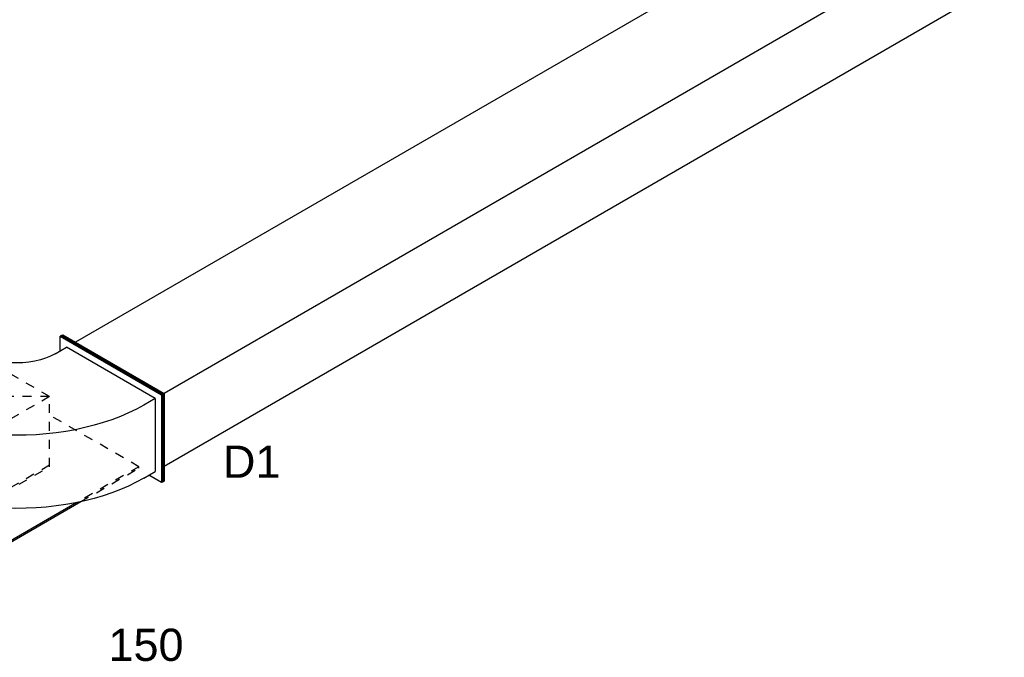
# Model space of a CAD drawing. Extents: x -132501 to 411300, y -42818 to 427495.
# Tile 129 of 256: x -1527 to 1223, y 64580 to 66361. Entities that reach past the tile are written whole.
import ezdxf
from ezdxf.enums import TextEntityAlignment as Align

# ---------------------------------------------------------------- set-up
doc = ezdxf.new("R2010")
doc.units = 0
doc.header["$LTSCALE"] = 50
doc.linetypes.add('CENTER2', pattern=[28.575, 19.05, -3.175, 3.175, -3.175])
doc.linetypes.add('STREEPJES', pattern=[0.1, 0.05, -0.05])
doc.layers.get('0').update_dxf_attribs({"linetype": 'CONTINUOUS'})
for name, color, linetype in [('WL570---_TOEVOER', 3, 'CONTINUOUS'), ('WL570---_TOEVOER_RST', 2, 'CONTINUOUS'), ('WL570---_TOEVOER_RST_HL', 1, 'CONTINUOUS'), ('WM570---_TOEVOER_PR', 1, 'CONTINUOUS'), ('WM570---_TOEVOER_RST_PR', 1, 'CONTINUOUS')]:
    doc.layers.add(name, color=color, linetype=linetype)
doc.styles.add('BURO-018', font='ARIAL.TTF', dxfattribs={"height": 63})

# ---------------------------------------------------------------- blocks, each defined once
blk = doc.blocks.new('*U1646')
at = {"color": 0, "ltscale": 10}
for p, q in [((7683.1, 35.4, -2945), (7805.5, 247.5, -2945)), ((7687.1, 35.4, -2945), (7809.6, 247.5, -2945)), ((7809.6, 247.5, -2945), (7805.5, 247.5, -2945)), ((-16.3, 212.1, -2945), (7785.1, 212.1, -2945)), ((-118.4, 35.4, -2945), (7683.1, 35.4, -2945)), ((7687.1, 35.4, -2945), (7683.1, 35.4, -2945)), ((7846.4, -247.5, -2945), (7683.1, 35.4, -2945)), ((7850.4, -247.5, -2945), (7687.1, 35.4, -2945)), ((24.5, -212.1, -2945), (7826, -212.1, -2945)), ((7850.4, -247.5, -2945), (7846.4, -247.5, -2945))]:
    blk.add_line(p, q, dxfattribs=at)
at = {"layer": 'WM570---_TOEVOER_PR', "color": 1, "style": 'BURO-018'}
blk.add_attdef('POSNR', text='', height=90, dxfattribs=at).set_placement((0, 0), align=Align.MIDDLE)
blk = doc.blocks.new('*U1725')
at = {"color": 0, "ltscale": 10}
for p, q in [((-313.1, 35.4, -8602.1), (-190.7, 247.5, -8602.1)), ((-309.1, 35.4, -8602.1), (-186.6, 247.5, -8602.1)), ((-190.7, 247.5, -8602.1), (-186.6, 247.5, -8602.1)), ((-186.6, 247.5, -8602.1), (-166.2, 212.1, -8602.1)), ((-288.6, 35.4, -8602.1), (-186.6, 212.1, -8602.1)), ((-149.8, 212.1, -8602.1), (-186.6, 212.1, -8602.1)), ((307.4, 79.7, -8602.1), (184.9, -132.4, -8602.1)), ((311.5, 77, -8602.1), (189.1, -135.2, -8602.1)), ((250.3, 76.2, -8602.1), (287.4, 51.2, -8602.1)), ((283.9, 53.6, -8602.1), (307.4, 79.7, -8602.1)), ((311.5, 77, -8602.1), (307.4, 79.7, -8602.1)), ((-313.1, 35.4, -8602.1), (-309.1, 35.4, -8602.1)), ((-149.8, -247.5, -8602.1), (-313.1, 35.4, -8602.1)), ((-145.8, -247.5, -8602.1), (-309.1, 35.4, -8602.1)), ((-288.6, 35.4, -8602.1), (-145.8, -212.1, -8602.1)), ((-288.6, 35.4, -8602.1), (-251.9, 35.4, -8602.1)), ((185.4, -125.6, -8602.1), (287.4, 51.2, -8602.1)), ((148.3, -100.5, -8602.1), (185.4, -125.6, -8602.1)), ((184.9, -132.4, -8602.1), (28.1, -306.5, -8602.1)), ((189.1, -135.2, -8602.1), (32.2, -309.3, -8602.1)), ((48.1, -278, -8602.1), (185.4, -125.6, -8602.1)), ((189.1, -135.2, -8602.1), (184.9, -132.4, -8602.1)), ((-125.3, -212.1, -8602.1), (-145.8, -247.5, -8602.1)), ((-109, -212.1, -8602.1), (-145.8, -212.1, -8602.1)), ((-149.8, -247.5, -8602.1), (-145.8, -247.5, -8602.1)), ((48.1, -278, -8602.1), (11, -252.9, -8602.1)), ((28.1, -306.5, -8602.1), (45.6, -276.3, -8602.1)), ((32.2, -309.3, -8602.1), (28.1, -306.5, -8602.1))]:
    blk.add_line(p, q, dxfattribs=at)
at = {"color": 0, "ltscale": 10, "extrusion": (6.4407e-18, -3.71854e-18, -1)}
for centre, major_axis in [((54.3, -141.4, -8602.1), (-433, 250)), ((-47.8, -318.2, -8602.1), (-433, 250)), ((-47.8, -318.2, -8602.1), (-129.9, 75))]:
    blk.add_ellipse(centre, major_axis=major_axis, ratio=0.57735, start_param=0.785398, end_param=1.692969, dxfattribs=at)
at = {"layer": 'WM570---_TOEVOER_PR', "color": 1, "style": 'BURO-018'}
blk.add_attdef('POSNR', text='', height=90, dxfattribs=at).set_placement((0, 0), align=Align.MIDDLE)
blk = doc.blocks.new('*U1884')
at = {"color": 8, "linetype": 'STREEPJES', "ltscale": 10}
for p, q in [((-99.2, 170.4, -7836.1), (-197.2, 0.7, -7836.1)), ((98.4, 170.4, -7836.1), (-99.2, 170.4, -7836.1)), ((-0.4, -0.7, -7836.1), (-99.2, 170.4, -7836.1)), ((197.2, -0.7, -7836.1), (-99.2, 170.4, -7836.1)), ((-0.4, -0.7, -7836.1), (98.4, 170.4, -7836.1)), ((197.2, -0.7, -7836.1), (98.4, 170.4, -7836.1)), ((-413.4, 125.5, -7836.1), (-415.4, 122, -7836.1)), ((-415.4, 122, -7836.1), (-324.9, -34.8, -7836.1)), ((-125.1, 125.5, -7836.1), (-413.4, 125.5, -7836.1)), ((-318.2, -39.3, -7836.1), (-413.4, 125.5, -7836.1)), ((-197.2, 0.7, -7836.1), (-98.4, -170.4, -7836.1)), ((-96.3, -166.9, -7836.1), (-195.1, 4.2, -7836.1)), ((-98.4, -170.4, -7836.1), (-0.4, -0.7, -7836.1)), ((197.2, -0.7, -7836.1), (-0.4, -0.7, -7836.1)), ((99.2, -170.4, -7836.1), (197.2, -0.7, -7836.1)), ((315.4, -295.2, -7836.1), (171.3, -45.6, -7836.1)), ((-98.4, -170.4, -7836.1), (99.2, -170.4, -7836.1)), ((101.2, -166.9, -7836.1), (-96.3, -166.9, -7836.1)), ((315.4, -295.2, -7836.1), (115.5, -295.2, -7836.1)), ((126.3, -298.8, -7836.1), (313.3, -298.8, -7836.1)), ((313.3, -298.8, -7836.1), (315.4, -295.2, -7836.1))]:
    blk.add_line(p, q, dxfattribs=at)
at = {"color": 0, "ltscale": 10}
for p, q in [((-324.9, -34.8, -7836.1), (-172.5, -298.8, -7836.1)), ((-170.4, -295.2, -7836.1), (-318.2, -39.3, -7836.1)), ((-172.5, -298.8, -7836.1), (-170.4, -295.2, -7836.1)), ((-172.5, -298.8, -7836.1), (126.3, -298.8, -7836.1)), ((115.5, -295.2, -7836.1), (-170.4, -295.2, -7836.1))]:
    blk.add_line(p, q, dxfattribs=at)
at = {"layer": 'WL570---_TOEVOER_RST_HL', "linetype": 'CENTER2'}
blk.add_circle((0, 0, -7836.1), 0.075, dxfattribs=at)
at = {"layer": 'WL570---_TOEVOER_RST', "color": 1, "style": 'BURO-018'}
for tag in ['MC', 'Q']:
    blk.add_attdef(tag, text='', height=90, dxfattribs=at).set_placement((0, 0), align=Align.MIDDLE)
at = {"layer": 'WM570---_TOEVOER_RST_PR', "color": 1, "style": 'BURO-018'}
blk.add_attdef('POSNR', text='', height=90, dxfattribs=at).set_placement((0, 0), align=Align.MIDDLE)

msp = doc.modelspace()

# ---------------------------------------------------------------- block references
at = {"layer": 'WL570---_TOEVOER', "rotation": 210.0000000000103}
for name, p in [('*U1646', (5511.9064, 69189.5913, 2945)), ('*U1725', (-1416.542, 65189.4497, 8602.0544))]:
    msp.add_blockref(name, p, dxfattribs=at)
at = {"layer": 'WL570---_TOEVOER_RST'}
ref = msp.add_blockref('*U1884', (-1615.3388, 65210.524, 7836.1293), dxfattribs=dict(at, rotation=30.00000000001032))
ref.add_attrib('Q', '150', dxfattribs={"color": 1, "height": 90, "style": 'BURO-018'}).set_placement((-1174.5959, 64615.1737), align=Align.MIDDLE)
ref.add_attrib('MC', 'D1', dxfattribs={"color": 1, "height": 90, "style": 'BURO-018'}).set_placement((-879.3788, 65126.5046), align=Align.MIDDLE)

doc.saveas('drawing.dxf')
